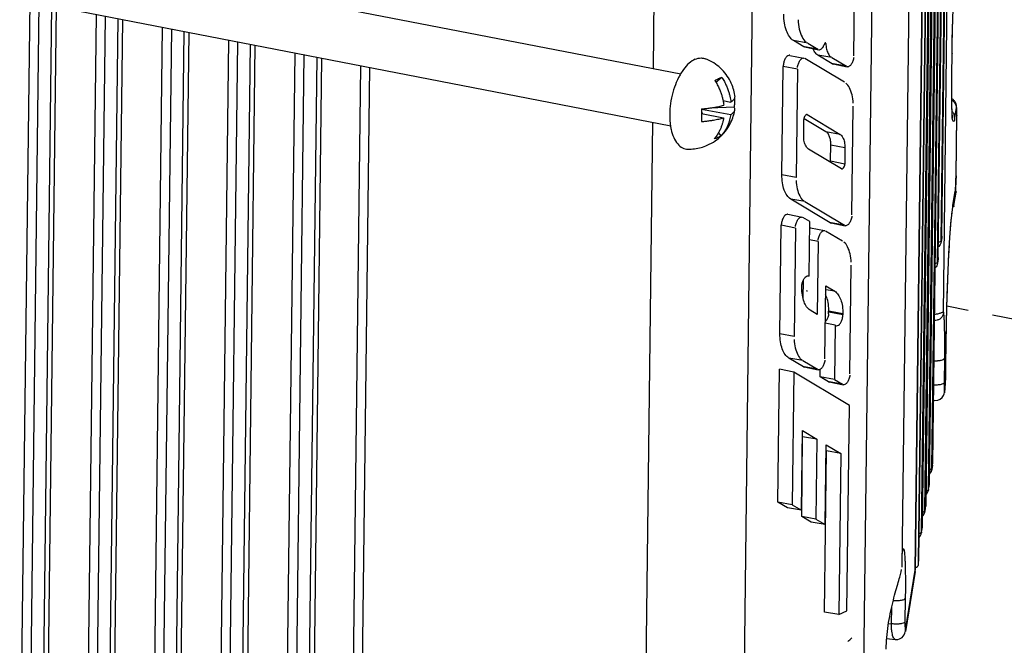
# Paper-space layout 'Layout1' of a CAD drawing. Header units: inches. Extents: x 29 to 351, y 58 to 234.
# Tile 76 of 104: x 111.89 to 116.3, y 157.7 to 160.5. Entities that reach past the tile are written whole.
import ezdxf

# ---------------------------------------------------------------- set-up
doc = ezdxf.new("R2010")
doc.units = ezdxf.units.IN
doc.header["$LTSCALE"] = 1.1
doc.header["$MEASUREMENT"] = 0
doc.linetypes.add('DASHED', pattern=[0.2, 0.1, -0.1])
doc.layers.get('0').update_dxf_attribs({"linetype": 'CONTINUOUS'})
for name, color, linetype in [('3_ALL_AXES', 7, 'CONTINUOUS'), ('6_ALL_SURFS', 7, 'CONTINUOUS'), ('7_ALL_FEATURES', 7, 'CONTINUOUS')]:
    doc.layers.add(name, color=color, linetype=linetype)

psp = doc.layouts.get("Layout1")

# ---------------------------------------------------------------- linework, layer by layer
at = {"color": 7, "linetype": 'Continuous'}
for p, q in [((115.7221, 162.1672), (115.6646, 157.468)), ((115.1288, 157.2357), (115.1862, 161.9348)), ((114.726, 160.2823), (114.7314, 160.7215)), ((114.6933, 157.6075), (114.7231, 160.0423)), ((116.0791, 159.7817), (116.0787, 159.7684)), ((116.0795, 159.8018), (116.0791, 159.7817)), ((116.0655, 159.6713), (116.0763, 159.7343)), ((116.0779, 159.7535), (116.0765, 159.7343)), ((116.0787, 159.7684), (116.0779, 159.7535)), ((116.0756, 159.7246), (116.0753, 159.7224)), ((116.0758, 159.7267), (116.0756, 159.7246)), ((116.0801, 159.7315), (116.0802, 159.7298)), ((116.0632, 159.6511), (116.065, 159.6637)), ((116.065, 159.6637), (116.0654, 159.6665)), ((116.0652, 159.6637), (116.0654, 159.6672)), ((116.0654, 159.6672), (116.0655, 159.6713)), ((116.036, 159.084), (116.0363, 159.1063)), ((115.9251, 158.2087), (115.9248, 158.206)), ((115.9252, 158.2099), (115.9251, 158.2087))]:
    psp.add_line(p, q, dxfattribs=at)
at = {"color": 4, "linetype": 'DASHED'}
psp.add_line((116.9982, 159.0335), (116.0387, 159.2196), dxfattribs=at)
at = {"color": 7, "linetype": 'Continuous'}
for points, start_tangent, end_tangent in [([(116.0763, 159.7343), (116.0787, 159.7334), (116.0801, 159.7315)], (0.999701, -0.024444), (0.274323, -0.961638)), ([(116.0363, 159.1063), (116.0374, 159.1636), (116.0397, 159.2559), (116.0433, 159.3551), (116.0478, 159.452), (116.0532, 159.5414), (116.0593, 159.6158), (116.0632, 159.6511)], (0.014224, 0.999899), (0.130893, 0.991396)), ([(116.0671, 159.664), (116.0652, 159.6637)], (-0.912013, -0.410161), (-0.997651, 0.068506)), ([(116.0655, 159.6713), (116.0679, 159.6704), (116.0692, 159.6685), (116.0693, 159.6668)], (0.999701, -0.024444), (-0.169349, -0.985556)), ([(116.0693, 159.6668), (116.0691, 159.6662), (116.0677, 159.6644), (116.0671, 159.664)], (-0.169349, -0.985556), (-0.912013, -0.410161))]:
    psp.add_spline(points, degree=3, dxfattribs=dict(at, start_tangent=start_tangent, end_tangent=end_tangent))
at = {"layer": '3_ALL_AXES', "color": 7, "linetype": 'Continuous'}
for p, q in [((111.9499, 160.8208), (114.8482, 160.2586)), ((111.9049, 160.5889), (114.8032, 160.0268))]:
    psp.add_line(p, q, dxfattribs=at)
for points, start_tangent, end_tangent in [([(114.9129, 160.3244), (114.8861, 160.307), (114.8608, 160.2792), (114.8475, 160.2591)], (-0.917444, -0.397864), (-0.511312, -0.859395)), ([(114.9129, 160.3244), (114.9395, 160.3302), (114.9593, 160.3264)], (0.917444, 0.397864), (0.933709, -0.358034)), ([(115.0908, 160.1598), (115.0903, 160.163), (115.0834, 160.1931), (115.0706, 160.2249), (115.0511, 160.2566), (115.0255, 160.2851), (114.9957, 160.308), (114.9593, 160.3264)], (-0.135169, 0.990823), (-0.932009, 0.362435)), ([(114.8475, 160.2591), (114.8383, 160.2425), (114.8201, 160.199), (114.807, 160.1513), (114.8, 160.1021), (114.7995, 160.0544), (114.8024, 160.0266)], (-0.511312, -0.859395), (0.153087, -0.988213)), ([(115.0295, 159.9817), (115.035, 159.9872), (115.0588, 160.0173), (115.0751, 160.0475), (115.0854, 160.0769), (115.09, 160.0982)], (0.716202, 0.697893), (0.15936, 0.98722)), ([(114.8024, 160.0266), (114.8053, 160.0108), (114.8173, 159.9739), (114.8347, 159.9459), (114.8565, 159.9284), (114.881, 159.9223)], (0.153087, -0.988213), (0.999879, -0.015554)), ([(114.9667, 159.9396), (115.0028, 159.9597), (115.0039, 159.9605)], (0.917444, 0.397864), (0.817738, 0.575591)), ([(115.0039, 159.9605), (115.0295, 159.9817)], (0.817738, 0.575591), (0.716202, 0.697893)), ([(114.881, 159.9223), (114.9102, 159.924), (114.939, 159.9298), (114.9667, 159.9396)], (0.999925, -0.012276), (0.917444, 0.397864))]:
    psp.add_spline(points, degree=3, dxfattribs=dict(at, start_tangent=start_tangent, end_tangent=end_tangent))
at = {"layer": '6_ALL_SURFS', "color": 7, "linetype": 'Continuous'}
for p, q in [((116.0159, 159.5325), (116.053, 162.5659)), ((116.0004, 159.4373), (116.0375, 162.4707))]:
    psp.add_line(p, q, dxfattribs=at)
at = {"layer": '7_ALL_FEATURES', "color": 7, "linetype": 'Continuous'}
for p, q in [((115.9717, 158.4954), (116.029, 163.1841)), ((116.0321, 163.2026), (115.9747, 158.514)), ((116.0321, 163.2031), (115.9748, 158.5145)), ((115.9562, 158.4002), (116.0135, 163.0889)), ((116.0166, 163.1074), (115.9592, 158.4188)), ((116.0166, 163.1079), (115.9593, 158.4193)), ((116.0233, 159.192), (116.0705, 163.0587)), ((115.9407, 158.305), (115.998, 162.9937)), ((116.001, 163.0122), (115.9437, 158.3236)), ((116.0011, 163.0127), (115.9438, 158.3241)), ((115.9855, 162.9171), (115.9282, 158.2284)), ((115.9856, 162.9175), (115.9283, 158.2289)), ((115.9691, 162.8776), (115.9101, 158.0597)), ((115.971, 162.8973), (115.9121, 158.0794)), ((115.9121, 158.0799), (115.9708, 162.8776)), ((115.9252, 158.2099), (115.9825, 162.8985)), ((115.9546, 162.7274), (115.8973, 158.0388)), ((115.8974, 158.0392), (115.9547, 162.7279)), ((116.0159, 159.532), (116.053, 162.5654)), ((116.0128, 159.5134), (116.0499, 162.5469)), ((116.0004, 159.4368), (116.0374, 162.4702)), ((115.9973, 159.4182), (116.0344, 162.4517)), ((115.8836, 161.8432), (115.8372, 158.0531)), ((115.6219, 160.3399), (115.6288, 160.9019)), ((111.8915, 156.7611), (111.9382, 160.5824)), ((111.9775, 160.5748), (111.9309, 156.7603)), ((111.9888, 156.7682), (112.0352, 160.5636)), ((112.0104, 156.7783), (112.0567, 160.5595)), ((112.1889, 156.8016), (112.2344, 160.525)), ((112.2737, 160.5174), (112.2283, 156.8008)), ((112.2862, 156.8087), (112.3315, 160.5062)), ((112.3079, 156.8188), (112.3529, 160.502)), ((112.4863, 156.8422), (112.5307, 160.4675)), ((112.5699, 160.4599), (112.5257, 156.8413)), ((112.5837, 156.8492), (112.6277, 160.4487)), ((112.6053, 156.8594), (112.6491, 160.4445)), ((112.7838, 156.8827), (112.8269, 160.4101)), ((112.8662, 160.4024), (112.8231, 156.8818)), ((115.3985, 160.3803), (115.3525, 160.4081)), ((115.416, 160.3971), (115.3525, 160.4081)), ((115.416, 160.3971), (115.462, 160.3693)), ((115.4923, 160.3957), (115.4967, 160.3948)), ((112.8811, 156.8897), (112.9239, 160.3913)), ((112.9027, 156.8999), (112.9454, 160.3871)), ((113.0812, 156.9232), (113.1231, 160.3526)), ((115.4025, 160.3796), (115.3985, 160.3803)), ((115.4025, 160.3793), (115.3985, 160.3803)), ((115.4024, 160.3795), (115.4656, 160.3672)), ((115.462, 160.3693), (115.4025, 160.3796)), ((115.4654, 160.3673), (115.4684, 160.3671)), ((113.1624, 160.345), (113.1206, 156.9224)), ((113.2201, 160.3338), (113.1785, 156.9302)), ((113.2416, 160.3296), (113.2001, 156.9404)), ((115.3364, 160.3419), (115.3995, 160.3297)), ((115.3968, 160.3298), (115.3996, 160.3297)), ((115.5801, 160.2215), (115.4029, 160.3277)), ((115.5258, 160.3041), (115.4611, 160.3429)), ((115.5246, 160.3319), (115.4611, 160.3429)), ((115.5246, 160.3319), (115.5893, 160.2931)), ((116.0604, 160.2532), (116.0616, 160.3491)), ((116.0605, 160.2537), (116.0616, 160.3496)), ((116.0616, 160.3496), (116.0616, 160.3491)), ((113.3763, 156.9634), (113.417, 160.2956)), ((113.4563, 160.288), (113.4157, 156.9625)), ((115.3006, 159.8075), (115.3066, 160.2927)), ((115.3704, 160.2808), (115.3066, 160.2927)), ((115.3704, 160.2808), (115.3645, 159.7956)), ((115.5297, 160.3034), (115.5258, 160.3041)), ((115.5258, 160.3041), (115.5296, 160.303)), ((115.5296, 160.3033), (115.5928, 160.291)), ((115.5893, 160.2931), (115.5297, 160.3034)), ((115.5955, 160.2909), (115.5927, 160.2911)), ((115.005, 160.2221), (115.0322, 160.2437)), ((116.0601, 160.2141), (116.0603, 160.2446)), ((116.0603, 160.2446), (116.0604, 160.2532)), ((116.0605, 160.2537), (116.0604, 160.2532)), ((116.0605, 160.2537), (116.0605, 160.2537)), ((116.0601, 160.1976), (116.0601, 160.2141)), ((116.0602, 160.1656), (116.0601, 160.1976)), ((115.0372, 160.14), (115.0723, 160.1332)), ((116.0602, 160.1505), (116.0602, 160.1656)), ((114.9413, 160.1019), (115.0716, 160.0766)), ((114.9414, 160.1024), (114.9417, 160.0818)), ((114.944, 160.0847), (114.9416, 160.0878)), ((115.0879, 160.1097), (114.9781, 160.1062)), ((115.6133, 159.6288), (115.6192, 160.114)), ((116.0615, 160.1067), (116.0607, 160.1197)), ((116.0802, 160.1078), (116.0734, 160.0641)), ((114.9417, 160.0836), (114.944, 160.0847)), ((114.9417, 160.0818), (115.0398, 160.0628)), ((114.9473, 160.0808), (114.944, 160.0847)), ((115.3981, 159.9826), (115.399, 160.0551)), ((115.4975, 159.9995), (115.4006, 160.0576)), ((115.414, 160.0767), (115.4122, 160.077)), ((115.414, 160.0767), (115.4122, 160.077)), ((115.414, 160.0767), (115.561, 159.9885)), ((116.0624, 160.0693), (116.0628, 160.0746)), ((116.0628, 160.0746), (116.063, 160.0821)), ((116.0795, 159.8018), (116.0829, 160.0731)), ((116.0796, 159.8023), (116.0829, 160.0736)), ((116.0829, 160.0736), (116.0829, 160.0731)), ((115.561, 159.9885), (115.4975, 159.9995)), ((115.029, 159.9822), (115.0173, 159.9963)), ((115.567, 159.8343), (115.42, 159.9225)), ((115.5181, 159.8633), (115.5192, 159.9504)), ((115.5829, 159.9284), (115.5191, 159.9404)), ((115.5829, 159.9284), (115.582, 159.8559)), ((115.582, 159.8559), (115.5182, 159.8679)), ((115.567, 159.8343), (115.5688, 159.834)), ((115.3645, 159.7956), (115.3006, 159.8075)), ((116.0796, 159.8023), (116.0795, 159.8018)), ((116.0766, 159.7342), (116.0775, 159.745)), ((116.0775, 159.745), (116.0785, 159.7629)), ((115.5172, 159.5929), (115.3401, 159.6991)), ((115.4036, 159.6881), (115.3401, 159.6991)), ((116.0699, 159.6705), (116.0802, 159.7298)), ((115.4036, 159.6881), (115.5807, 159.5819)), ((116.0693, 159.6668), (116.0694, 159.6674)), ((115.3277, 159.6308), (115.3908, 159.6185)), ((115.3881, 159.6186), (115.3909, 159.6185)), ((115.425, 159.598), (115.3942, 159.6165)), ((115.2919, 159.0964), (115.2979, 159.5816)), ((115.3617, 159.5696), (115.2979, 159.5816)), ((115.3617, 159.5696), (115.3558, 159.0844)), ((115.4221, 159.3547), (115.425, 159.598)), ((115.4289, 159.5701), (115.492, 159.5578)), ((115.4893, 159.558), (115.4921, 159.5578)), ((115.521, 159.5923), (115.5172, 159.5929)), ((115.5172, 159.5929), (115.521, 159.5919)), ((115.5807, 159.5819), (115.521, 159.5923)), ((115.521, 159.5922), (115.5842, 159.5799)), ((115.5869, 159.5798), (115.5841, 159.5799)), ((115.4629, 159.5089), (115.424, 159.5162)), ((115.5714, 159.5103), (115.4955, 159.5558)), ((116.0154, 159.5266), (116.0124, 159.508)), ((116.0128, 159.5134), (116.0124, 159.508)), ((116.0128, 159.5134), (116.0159, 159.532)), ((116.0154, 159.5266), (116.0156, 159.5277)), ((116.0159, 159.5325), (116.0156, 159.5276)), ((116.0156, 159.5277), (116.0159, 159.532)), ((116.0159, 159.532), (116.0159, 159.5325)), ((115.4629, 159.5089), (115.4589, 159.1827)), ((115.9999, 159.4314), (115.9969, 159.4128)), ((115.9973, 159.4182), (116.0004, 159.4368)), ((115.9999, 159.4314), (116.0001, 159.4325)), ((116.0004, 159.4373), (116, 159.4324)), ((116.0001, 159.4325), (116.0004, 159.4368)), ((116.0004, 159.4368), (116.0004, 159.4373)), ((115.6046, 158.9177), (115.6105, 159.4029)), ((115.9973, 159.4182), (115.9969, 159.4128)), ((115.4164, 159.3561), (115.4191, 159.3562)), ((115.4191, 159.3561), (115.4221, 159.3554)), ((115.3898, 159.303), (115.3898, 159.3074)), ((115.3958, 159.2549), (115.3968, 159.3369)), ((115.4927, 158.9847), (115.4967, 159.3107)), ((115.5371, 159.2865), (115.4965, 159.2935)), ((115.4967, 159.3107), (115.5371, 159.2865)), ((115.5098, 159.1864), (115.5101, 159.2107)), ((115.4589, 159.1827), (115.4265, 159.2022)), ((115.5738, 159.1813), (115.5099, 159.1932)), ((115.5738, 159.1857), (115.51, 159.1977)), ((115.5738, 159.1857), (115.5738, 159.1813)), ((115.5389, 159.1348), (115.4946, 159.1446)), ((115.5389, 159.1348), (115.5359, 158.8924)), ((115.5407, 159.1337), (115.5389, 159.1348)), ((115.5407, 159.1337), (115.5445, 159.1327)), ((115.3558, 159.0844), (115.2919, 159.0964)), ((116.0341, 158.926), (116.036, 159.084)), ((116.0342, 158.9265), (116.0361, 159.0845)), ((116.036, 159.084), (116.0361, 159.0845)), ((116.0361, 159.0845), (116.0361, 159.0845)), ((115.3967, 158.9489), (115.3314, 158.988)), ((115.3949, 158.977), (115.3314, 158.988)), ((116.0274, 158.9864), (116.026, 158.8773)), ((115.3949, 158.977), (115.4602, 158.9379)), ((115.4005, 158.9482), (115.3967, 158.9489)), ((115.3967, 158.9489), (115.4005, 158.9478)), ((115.4602, 158.9379), (115.4005, 158.9482)), ((115.4005, 158.9481), (115.4636, 158.9359)), ((115.2827, 158.3429), (115.29, 158.9385)), ((115.3538, 158.9244), (115.29, 158.9385)), ((115.3538, 158.9244), (115.3466, 158.3317)), ((115.6028, 158.7751), (115.3538, 158.9244)), ((115.4663, 158.9357), (115.4635, 158.9359)), ((115.472, 158.9037), (115.4724, 158.9357)), ((115.5085, 158.8818), (115.472, 158.9037)), ((115.5359, 158.8924), (115.472, 158.9037)), ((116.0342, 158.9264), (116.0341, 158.926)), ((116.0342, 158.9265), (116.0342, 158.9264)), ((115.5123, 158.8811), (115.5085, 158.8818)), ((115.5085, 158.8818), (115.5123, 158.8807)), ((115.572, 158.8708), (115.5123, 158.8811)), ((115.5123, 158.881), (115.5755, 158.8688)), ((115.5359, 158.8924), (115.572, 158.8708)), ((115.5782, 158.8686), (115.5754, 158.8688)), ((116.031, 158.8563), (116.0316, 158.8626)), ((116.0277, 158.8331), (116.0276, 158.8328)), ((116.0283, 158.8393), (116.0277, 158.8331)), ((116.0283, 158.8395), (116.0292, 158.8449)), ((116.0292, 158.8449), (116.0293, 158.8455)), ((116.0293, 158.8455), (116.0302, 158.8508)), ((116.0297, 158.8454), (116.0296, 158.8449)), ((116.0301, 158.8504), (116.0297, 158.8454)), ((115.5916, 157.857), (115.6028, 158.7751)), ((115.9783, 158.7988), (115.9818, 158.7984)), ((115.9819, 158.7984), (115.9818, 158.7984)), ((115.3878, 158.307), (115.3922, 158.6641)), ((115.3893, 158.2791), (115.3936, 158.6361)), ((115.3922, 158.6641), (115.4575, 158.6249)), ((115.4575, 158.6249), (115.3936, 158.6361)), ((115.4575, 158.6249), (115.4531, 158.2678)), ((115.4943, 158.2431), (115.4987, 158.6002)), ((115.4987, 158.6002), (115.564, 158.561)), ((115.4914, 157.8519), (115.5002, 158.5722)), ((115.564, 158.561), (115.5002, 158.5722)), ((115.564, 158.561), (115.5552, 157.8412)), ((115.9743, 158.5086), (115.9712, 158.4898)), ((115.9717, 158.4954), (115.9747, 158.514)), ((115.9742, 158.5086), (115.9746, 158.5119)), ((115.9746, 158.5119), (115.9747, 158.5142)), ((115.9747, 158.514), (115.9748, 158.5143)), ((115.9748, 158.5143), (115.9748, 158.5145)), ((115.9711, 158.4895), (115.9715, 158.4922)), ((115.9717, 158.4948), (115.9712, 158.4899)), ((115.9715, 158.4922), (115.9717, 158.4948)), ((115.9717, 158.4954), (115.9717, 158.4948)), ((115.9562, 158.4002), (115.9592, 158.4188)), ((115.9581, 158.4101), (115.9589, 158.4151)), ((115.9589, 158.4151), (115.9592, 158.4191)), ((115.9592, 158.4188), (115.9593, 158.4193)), ((115.9561, 158.3988), (115.9559, 158.3964)), ((115.9562, 158.4002), (115.9561, 158.3988)), ((115.3253, 158.3174), (115.2827, 158.3429)), ((115.3466, 158.3317), (115.2827, 158.3429)), ((115.3466, 158.3317), (115.3878, 158.307)), ((115.9438, 158.324), (115.9438, 158.3241)), ((115.3878, 158.307), (115.3253, 158.3174)), ((115.9406, 158.3036), (115.9404, 158.3012)), ((115.9407, 158.305), (115.9406, 158.3036)), ((115.9407, 158.305), (115.9437, 158.3236)), ((115.9426, 158.3149), (115.9434, 158.3199)), ((115.9434, 158.3199), (115.9436, 158.322)), ((115.9436, 158.322), (115.9437, 158.3239)), ((115.9437, 158.3236), (115.9438, 158.324)), ((115.4319, 158.2535), (115.3893, 158.2791)), ((115.4531, 158.2678), (115.3893, 158.2791)), ((115.4943, 158.2431), (115.4319, 158.2535)), ((115.4531, 158.2678), (115.4943, 158.2431)), ((115.9252, 158.2099), (115.9282, 158.2284)), ((115.9271, 158.2197), (115.9279, 158.2247)), ((115.9279, 158.2247), (115.9282, 158.2287)), ((115.9282, 158.2284), (115.9283, 158.2289)), ((115.8389, 158.1134), (115.8397, 158.1176)), ((115.839, 158.1133), (115.8395, 158.1189)), ((115.8397, 158.1176), (115.8401, 158.1192)), ((115.8501, 158.1019), (115.8503, 158.0995)), ((115.8519, 158.062), (115.8522, 158.0533)), ((115.9121, 158.0794), (115.9121, 158.0799)), ((115.8343, 158.0323), (115.8363, 158.0422)), ((115.8969, 158.0334), (115.8531, 157.7649)), ((115.8536, 157.7704), (115.8973, 158.0388)), ((115.8968, 158.0335), (115.8972, 158.0368)), ((115.8972, 158.0368), (115.8973, 158.0391)), ((115.8973, 158.0387), (115.8974, 158.0392)), ((115.8974, 158.0392), (115.8974, 158.0393)), ((115.8526, 157.9135), (115.8513, 157.8081)), ((115.5552, 157.8412), (115.4914, 157.8519)), ((115.5552, 157.8412), (115.5916, 157.857)), ((115.7909, 157.7995), (115.7919, 157.8732)), ((115.7777, 157.8006), (115.7909, 157.7994)), ((115.8513, 157.8081), (115.8512, 157.79)), ((115.8536, 157.7704), (115.8532, 157.7656)), ((115.8532, 157.7656), (115.8532, 157.7651)), ((115.7698, 157.7339), (115.8077, 157.7294))]:
    psp.add_line(p, q, dxfattribs=at)
for points in [[(116.0616, 160.3495), (116.0619, 160.3693), (116.0627, 160.4126), (116.0639, 160.4579), (116.0654, 160.504), (116.0673, 160.5492), (116.0694, 160.5927), (116.0717, 160.6337), (116.0743, 160.6705), (116.077, 160.7017), (116.0796, 160.7254)], [(116.0617, 160.0964), (116.0615, 160.1008), (116.0614, 160.1055), (116.0612, 160.1105), (116.061, 160.1156), (116.0609, 160.1211), (116.0608, 160.1268), (116.0606, 160.1328), (116.0605, 160.139), (116.0604, 160.1455), (116.0603, 160.1522), (116.0602, 160.1591), (116.0602, 160.1663), (116.0601, 160.1736), (116.0601, 160.1812), (116.0601, 160.1891), (116.0601, 160.1971), (116.0601, 160.2053), (116.0601, 160.2137), (116.0602, 160.2223), (116.0602, 160.231), (116.0603, 160.24), (116.0604, 160.249), (116.0605, 160.2537)], [(116.083, 160.0798), (116.083, 160.0843), (116.083, 160.0884), (116.0829, 160.0922), (116.0829, 160.0957), (116.0828, 160.0989), (116.0827, 160.1019), (116.0826, 160.1046), (116.0825, 160.107), (116.0824, 160.1092), (116.0822, 160.1113), (116.082, 160.1133), (116.0818, 160.1153), (116.0815, 160.1174), (116.081, 160.1198), (116.0804, 160.1224), (116.0795, 160.1251), (116.0784, 160.128), (116.0771, 160.1309), (116.0755, 160.1336), (116.0739, 160.1362), (116.072, 160.1385), (116.0701, 160.1406), (116.0682, 160.1424), (116.0662, 160.1441), (116.0642, 160.1455), (116.0622, 160.1468), (116.0604, 160.1478)], [(116.0648, 160.0589), (116.0648, 160.0589), (116.0647, 160.0591), (116.0646, 160.0597), (116.0644, 160.0607), (116.0643, 160.062), (116.0641, 160.0635), (116.0639, 160.0653), (116.0636, 160.0674), (116.0634, 160.0697), (116.0632, 160.0722), (116.063, 160.0749), (116.0628, 160.0779), (116.0625, 160.0811), (116.0623, 160.0846), (116.0621, 160.0883), (116.0619, 160.0922), (116.0617, 160.0964)], [(116.0829, 160.0736), (116.0829, 160.0752), (116.083, 160.0798)], [(116.0785, 159.7629), (116.0793, 159.7862), (116.0796, 159.8007)], [(116.0361, 159.0845), (116.0369, 159.1379), (116.0386, 159.2165), (116.0411, 159.2979), (116.0443, 159.3788), (116.048, 159.4561), (116.0523, 159.5276), (116.057, 159.5896), (116.0618, 159.6389), (116.0653, 159.6637)], [(116.0325, 158.8767), (116.0329, 158.8844), (116.0333, 158.8924), (116.0336, 158.9006), (116.0338, 158.909), (116.034, 158.9169), (116.0341, 158.9242), (116.0341, 158.9264)], [(116.0297, 158.8454), (116.0304, 158.8508), (116.031, 158.8563)], [(116.0316, 158.8626), (116.0321, 158.8694), (116.0325, 158.8767)], [(115.9819, 158.7984), (115.984, 158.7982), (115.9975, 158.7993), (116.0091, 158.8043), (116.0179, 158.8118), (116.0236, 158.8202)], [(116.0236, 158.8202), (116.0266, 158.8282), (116.0277, 158.8331)], [(116.0276, 158.8328), (116.0282, 158.8363), (116.0296, 158.8448)], [(115.9599, 158.4675), (115.9611, 158.4688), (115.9627, 158.4706), (115.9641, 158.4726)], [(115.9641, 158.4726), (115.9655, 158.4747), (115.9668, 158.4769), (115.9679, 158.4793)], [(115.9679, 158.4793), (115.969, 158.4817), (115.9699, 158.4845), (115.9706, 158.4872), (115.9711, 158.4895)], [(115.9444, 158.3746), (115.9458, 158.3762), (115.9476, 158.3784), (115.9493, 158.3808), (115.951, 158.3834), (115.9525, 158.3861), (115.9538, 158.3892), (115.955, 158.3925), (115.9558, 158.3961), (115.9561, 158.3988)], [(115.9559, 158.3964), (115.9565, 158.4001), (115.9581, 158.4101)], [(115.9289, 158.2794), (115.9303, 158.281), (115.9321, 158.2832), (115.9338, 158.2856), (115.9355, 158.2882), (115.937, 158.291), (115.9383, 158.294), (115.9395, 158.2973), (115.9403, 158.3009), (115.9406, 158.3036)], [(115.9404, 158.3012), (115.941, 158.3049), (115.9426, 158.3149)], [(115.9436, 158.322), (115.9436, 158.3221), (115.9437, 158.323), (115.9437, 158.3237)], [(115.9177, 158.1895), (115.9192, 158.1917), (115.9206, 158.1942), (115.922, 158.1968), (115.9231, 158.1996), (115.9241, 158.2027), (115.9248, 158.206), (115.9251, 158.2087)], [(115.9248, 158.206), (115.9254, 158.2097), (115.9271, 158.2197)], [(115.9145, 158.1854), (115.9161, 158.1873), (115.9177, 158.1895)], [(115.8081, 157.7294), (115.8123, 157.7291), (115.8194, 157.7297), (115.826, 157.7315), (115.8322, 157.7345), (115.8381, 157.7386), (115.8435, 157.7438), (115.8481, 157.7504), (115.8512, 157.7573), (115.8527, 157.7628), (115.8532, 157.7656)]]:
    psp.add_lwpolyline(points, dxfattribs=at)
for centre, major_axis, ratio, start_param, end_param in [((116.3123, 159.1421), (-1.8912, 0.3802), 0.019704, 1.077033, 1.080416), ((114.9409, 158.0574), (0.786, -0.1242), 0.607475, -0.497958, -0.454665)]:
    psp.add_ellipse(centre, major_axis=major_axis, ratio=ratio, start_param=start_param, end_param=end_param, dxfattribs=at)
for points, start_tangent, end_tangent in [([(116.0616, 160.3491), (116.0618, 160.365), (116.0621, 160.3809), (116.0627, 160.4127), (116.0644, 160.4752), (116.0666, 160.5353), (116.0693, 160.5916), (116.0723, 160.6426), (116.0754, 160.6856), (116.077, 160.7034), (116.0786, 160.7185), (116.0802, 160.7312), (116.0808, 160.7358)], (0.010945, 0.99994), (0.145843, 0.989308)), ([(115.3525, 160.4081), (115.3346, 160.4257), (115.3208, 160.4522), (115.3124, 160.4865), (115.3094, 160.5264)], (-0.857759, 0.514053), (0.012219, 0.999925)), ([(115.3731, 160.5004), (115.3785, 160.4586), (115.3908, 160.4245), (115.4091, 160.4012)], (-0.012219, -0.999925), (0.857759, -0.514053)), ([(115.4753, 160.3694), (115.4848, 160.3792), (115.4921, 160.3947)], (0.834292, 0.551323), (0.307118, 0.951671)), ([(115.4931, 160.3967), (115.4921, 160.3947)], (-0.629698, -0.77684), (-0.307118, -0.951671)), ([(115.495, 160.3977), (115.4948, 160.3978), (115.4933, 160.3969), (115.4931, 160.3967)], (-0.965247, 0.261339), (-0.629698, -0.77684)), ([(115.4967, 160.3948), (115.496, 160.397), (115.495, 160.3977)], (-0.065761, 0.997835), (-0.965247, 0.261339)), ([(115.4967, 160.3948), (115.5005, 160.3699), (115.5081, 160.3495), (115.5191, 160.3352)], (0.065761, -0.997835), (0.857705, -0.514143)), ([(115.4611, 160.3429), (115.4479, 160.3568), (115.4406, 160.3717)], (-0.857705, 0.514143), (-0.354402, 0.935093)), ([(115.4684, 160.3666), (115.4753, 160.3694)], (0.998498, 0.05478), (0.834292, 0.551323)), ([(115.3363, 160.3423), (115.3314, 160.3418), (115.3224, 160.3362), (115.3144, 160.3247), (115.309, 160.3094), (115.3066, 160.2927)], (-0.996694, 0.081242), (-0.012225, -0.999925)), ([(115.3705, 160.2877), (115.3743, 160.3046), (115.3813, 160.3188), (115.3903, 160.3277), (115.3967, 160.3303)], (0.012225, 0.999925), (0.998439, 0.055855)), ([(115.6218, 160.333), (115.618, 160.3161), (115.6109, 160.3019), (115.6019, 160.293), (115.5955, 160.2904)], (-0.012226, -0.999925), (-0.998463, -0.055414)), ([(115.0003, 160.2299), (115.0092, 160.2341), (115.0176, 160.2379)], (0.899484, 0.436953), (0.917444, 0.397864)), ([(115.0003, 160.2299), (115.0119, 160.2105), (115.0208, 160.1922), (115.0276, 160.175), (115.0327, 160.1592), (115.0363, 160.1448), (115.0373, 160.1401)], (0.55011, -0.835092), (0.195718, -0.98066)), ([(115.0176, 160.2379), (115.0253, 160.2411), (115.0322, 160.2437)], (0.917444, 0.397864), (0.940802, 0.338958)), ([(115.0322, 160.2437), (115.0437, 160.2243), (115.0527, 160.206), (115.0595, 160.1888), (115.0645, 160.173), (115.0681, 160.1586), (115.0707, 160.1454), (115.0723, 160.1332)], (0.55011, -0.835092), (0.110903, -0.993831)), ([(115.6194, 160.1275), (115.6144, 160.1655), (115.6031, 160.1963), (115.5866, 160.2176)], (0.012225, 0.999925), (-0.857698, 0.514154)), ([(115.0373, 160.1401), (115.0388, 160.1316), (115.0405, 160.1194)], (0.195718, -0.98066), (0.110903, -0.993831)), ([(115.0723, 160.1332), (115.0781, 160.1371), (115.0826, 160.141), (115.0863, 160.1451), (115.089, 160.1495), (115.09, 160.1519)], (0.851543, 0.524284), (0.314733, 0.94918)), ([(115.0879, 160.1097), (115.09, 160.1286), (115.0902, 160.1475), (115.09, 160.152)], (0.156653, 0.987654), (-0.059992, 0.998199)), ([(115.09, 160.1519), (115.0907, 160.1545), (115.0908, 160.1598)], (0.314733, 0.94918), (-0.133866, 0.990999)), ([(116.0607, 160.1197), (116.0602, 160.1505)], (-0.044301, 0.999018), (0.001446, 0.999999)), ([(116.0607, 160.1412), (116.0632, 160.1396), (116.0692, 160.1347), (116.074, 160.1286), (116.0775, 160.1219), (116.0795, 160.1148), (116.0801, 160.1113), (116.0802, 160.1078)], (0.866461, -0.499245), (-0.012, -0.999928)), ([(114.9414, 160.1024), (114.9618, 160.1042), (114.9797, 160.1064), (114.9949, 160.1087), (115.008, 160.1111), (115.0196, 160.1137), (115.0303, 160.1164), (115.0405, 160.1194)], (0.997471, 0.071074), (0.952848, 0.303449)), ([(115.0716, 160.0766), (115.0774, 160.0805), (115.0819, 160.0844), (115.0856, 160.0885), (115.0883, 160.0929), (115.09, 160.0979), (115.09, 160.0982)], (0.851543, 0.524284), (0.157748, 0.987479)), ([(115.09, 160.0982), (115.09, 160.1035), (115.0879, 160.1097)], (0.157748, 0.987479), (-0.46452, 0.885563)), ([(116.063, 160.0821), (116.0615, 160.1067)], (-0.005758, 0.999983), (-0.081504, 0.996673)), ([(116.0707, 160.078), (116.0706, 160.0783), (116.0623, 160.0907), (116.0618, 160.0912)], (-0.37796, 0.925822), (-0.710965, 0.703227)), ([(116.0829, 160.0731), (116.0829, 160.0879), (116.0827, 160.1005), (116.0822, 160.1088), (116.0813, 160.1116), (116.0802, 160.1078)], (0.014722, 0.999892), (-0.176683, -0.984268)), ([(114.9417, 160.0818), (114.9415, 160.0642), (114.9407, 160.0458)], (-0.000291, -1), (-0.055789, -0.998443)), ([(114.9407, 160.0458), (114.9611, 160.0476), (114.979, 160.0498), (114.9942, 160.0521), (115.0073, 160.0545), (115.0189, 160.0571), (115.0296, 160.0598), (115.0398, 160.0628)], (0.997471, 0.071074), (0.952848, 0.303449)), ([(115.0398, 160.0628), (115.0378, 160.0513), (115.035, 160.0392), (115.031, 160.0262), (115.0256, 160.0125), (115.0184, 159.998), (115.0091, 159.9832), (114.9971, 159.9684)], (-0.140857, -0.99003), (-0.676468, -0.736472)), ([(115.0716, 160.0766), (115.0697, 160.0651), (115.0668, 160.053), (115.0629, 160.0401), (115.0575, 160.0263), (115.0503, 160.0118), (115.041, 159.997), (115.029, 159.9822)], (-0.140857, -0.99003), (-0.676468, -0.736472)), ([(115.4007, 160.0642), (115.399, 160.0551)], (-0.307789, -0.951455), (-0.012225, -0.999925)), ([(115.4122, 160.0771), (115.4091, 160.0763), (115.4043, 160.0719), (115.4007, 160.0642)], (-1, -0.000663), (-0.307789, -0.951455)), ([(116.0624, 160.0604), (116.0624, 160.0693)], (-0.112738, 0.993625), (0.074234, 0.997241)), ([(116.0734, 160.0641), (116.0693, 160.0466), (116.0656, 160.0508), (116.0624, 160.0604)], (-0.152887, -0.988244), (-0.112738, 0.993625)), ([(116.0734, 160.0641), (116.0727, 160.0713), (116.0707, 160.078)], (0.011441, 0.999935), (-0.37796, 0.925822)), ([(115.0144, 159.9737), (115.006, 159.9706), (114.9971, 159.9684)], (-0.917444, -0.397864), (-0.980381, -0.197111)), ([(115.029, 159.9822), (115.0221, 159.9776), (115.0144, 159.9737)], (-0.796758, -0.604299), (-0.917444, -0.397864)), ([(115.42, 159.9225), (115.4086, 159.9353), (115.4008, 159.9564), (115.3981, 159.9826)], (-0.857856, 0.51389), (0.012225, 0.999925)), ([(115.5192, 159.9504), (115.5164, 159.9696), (115.5106, 159.9854), (115.5023, 159.9967)], (0.012226, 0.999925), (-0.857658, 0.51422)), ([(115.561, 159.9885), (115.5724, 159.9757), (115.5801, 159.9546), (115.5829, 159.9284)], (0.857658, -0.51422), (-0.012226, -0.999925)), ([(115.5688, 159.8339), (115.5719, 159.8347), (115.5767, 159.8391), (115.5803, 159.8468), (115.582, 159.8559)], (1, 0.000817), (0.012225, 0.999925)), ([(115.3401, 159.6991), (115.3237, 159.7153), (115.3111, 159.7396), (115.3033, 159.771), (115.3006, 159.8075)], (-0.857677, 0.514188), (0.012225, 0.999925)), ([(115.3643, 159.7821), (115.3693, 159.7441), (115.3805, 159.7133), (115.3971, 159.692)], (-0.012225, -0.999925), (0.857677, -0.514188)), ([(115.3277, 159.6311), (115.3227, 159.6306), (115.3137, 159.625), (115.3058, 159.6136), (115.3003, 159.5982), (115.2979, 159.5816)], (-0.996695, 0.081239), (-0.012225, -0.999925)), ([(115.3618, 159.5766), (115.3656, 159.5935), (115.3726, 159.6077), (115.3816, 159.6166), (115.388, 159.6191)], (0.012225, 0.999925), (0.998466, 0.055363)), ([(115.6132, 159.6219), (115.6094, 159.605), (115.6023, 159.5908), (115.5933, 159.5819), (115.5869, 159.5793)], (-0.012225, -0.999925), (-0.998466, -0.055359)), ([(115.4289, 159.5705), (115.4247, 159.5701)], (-0.996694, 0.081243), (-0.974189, -0.225736)), ([(115.463, 159.5159), (115.4668, 159.5328), (115.4739, 159.547), (115.4829, 159.5559), (115.4893, 159.5585)], (0.012225, 0.999925), (0.998442, 0.055803)), ([(116.0101, 159.5098), (116.0128, 159.5134)], (0.812647, 0.582757), (0.160778, 0.986991)), ([(115.6107, 159.4163), (115.6057, 159.4542), (115.5944, 159.4851), (115.5779, 159.5064)], (0.012225, 0.999925), (-0.857761, 0.514049)), ([(116.0085, 159.4961), (116.0022, 159.4872), (116.0011, 159.4861)], (-0.456708, -0.889617), (-0.708657, -0.705553)), ([(116.0013, 159.5061), (116.0024, 159.5064), (116.0098, 159.5096), (116.0101, 159.5098)], (0.965949, 0.258731), (0.812647, 0.582757)), ([(116.0124, 159.508), (116.0085, 159.4961)], (-0.160778, -0.986991), (-0.456708, -0.889617)), ([(115.993, 159.4009), (115.9867, 159.392), (115.9856, 159.3909)], (-0.456708, -0.889617), (-0.708659, -0.705552)), ([(115.9858, 159.4109), (115.9869, 159.4112), (115.9943, 159.4144), (115.9945, 159.4146)], (0.96595, 0.25873), (0.812647, 0.582757)), ([(115.9969, 159.4128), (115.993, 159.4009)], (-0.160778, -0.986991), (-0.456708, -0.889617)), ([(115.9945, 159.4146), (115.9973, 159.4182)], (0.812647, 0.582757), (0.160778, 0.986991)), ([(115.3898, 159.3074), (115.3921, 159.3231), (115.3973, 159.3383), (115.405, 159.3497), (115.4138, 159.3555), (115.4164, 159.3561)], (0.012214, 0.999925), (0.987274, 0.15903)), ([(115.4113, 159.2173), (115.3996, 159.2399), (115.3923, 159.269), (115.3898, 159.303)], (-0.574129, 0.818765), (0.012225, 0.999925)), ([(115.5101, 159.2107), (115.5055, 159.2456), (115.4964, 159.2713)], (0.012225, 0.999925), (-0.414434, 0.910079)), ([(115.5371, 159.2865), (115.5523, 159.2714), (115.564, 159.2488), (115.5713, 159.2197), (115.5738, 159.1857)], (0.857709, -0.514136), (-0.012225, -0.999925)), ([(115.4265, 159.2022), (115.4113, 159.2173)], (-0.857699, 0.514152), (-0.574129, 0.818765)), ([(115.5098, 159.1864), (115.5061, 159.1698), (115.4992, 159.1559), (115.4952, 159.151)], (-0.012225, -0.999925), (-0.709678, -0.704526)), ([(115.5493, 159.1331), (115.5582, 159.1386), (115.566, 159.1498), (115.5714, 159.1649), (115.5738, 159.1813)], (0.962949, 0.269684), (0.012225, 0.999925)), ([(116.0233, 159.192), (116.0217, 159.182), (116.0162, 159.1711), (116.0074, 159.1625), (115.9955, 159.1573), (115.9826, 159.1553)], (-0.012233, -0.999925), (-0.99906, -0.043354)), ([(115.983, 159.184), (115.9928, 159.1854), (116.0028, 159.1876), (116.0073, 159.1888), (116.0112, 159.19), (116.0175, 159.1921), (116.0199, 159.1928), (116.0216, 159.193), (116.0223, 159.193), (116.023, 159.1927), (116.0233, 159.192)], (0.993678, 0.112271), (0.136665, -0.990617)), ([(116.0233, 159.192), (116.0235, 159.1901), (116.0237, 159.1873), (116.0242, 159.1822), (116.0245, 159.1785), (116.0251, 159.1706), (116.0256, 159.1618), (116.0265, 159.1413), (116.0271, 159.1171), (116.0276, 159.0895), (116.0278, 159.0584), (116.0277, 159.024), (116.0276, 159.0056), (116.0275, 158.9961), (116.0274, 158.9864)], (0.109786, -0.993955), (-0.013013, -0.999915)), ([(115.5445, 159.1326), (115.5493, 159.1331)], (0.996825, -0.079623), (0.962949, 0.269684)), ([(115.3314, 158.988), (115.3151, 159.0042), (115.3024, 159.0285), (115.2947, 159.0598), (115.2919, 159.0964)], (-0.857665, 0.514209), (0.012218, 0.999925)), ([(115.3556, 159.071), (115.3606, 159.033), (115.3718, 159.0021), (115.3884, 158.9809)], (-0.012218, -0.999925), (0.857665, -0.514209)), ([(115.9804, 158.9762), (115.9806, 158.9762), (115.9856, 158.976), (115.9908, 158.9759), (115.9961, 158.9761), (116.0014, 158.9765), (116.0064, 158.9771), (116.011, 158.9779), (116.0152, 158.9788), (116.0218, 158.9811), (116.0241, 158.9824), (116.0257, 158.9837), (116.0263, 158.9843), (116.0268, 158.985), (116.0274, 158.9864)], (0.998059, -0.062271), (0.170218, 0.985407)), ([(115.4926, 158.9778), (115.4888, 158.9609), (115.4817, 158.9467), (115.4728, 158.9378), (115.4663, 158.9352)], (-0.012225, -0.999925), (-0.998452, -0.055624)), ([(115.6045, 158.9107), (115.6007, 158.8938), (115.5936, 158.8796), (115.5846, 158.8707), (115.5782, 158.8681)], (-0.012225, -0.999925), (-0.998467, -0.05535)), ([(116.0324, 158.8754), (116.0332, 158.8925), (116.0338, 158.91), (116.0341, 158.926)], (0.059981, 0.9982), (0.009494, 0.999955)), ([(116.026, 158.8773), (116.0242, 158.8745), (116.0223, 158.8731), (116.0199, 158.8719), (116.0133, 158.8697), (116.0051, 158.8681), (115.9955, 158.8671), (115.9853, 158.8669), (115.9802, 158.8671), (115.9791, 158.8672)], (-0.167175, -0.985927), (-0.998108, 0.061484)), ([(116.026, 158.8773), (116.026, 158.8745), (116.026, 158.8717), (116.0259, 158.8664), (116.026, 158.8572), (116.0262, 158.8495), (116.0263, 158.8464), (116.0264, 158.8437), (116.0266, 158.8414), (116.0268, 158.8396), (116.0269, 158.8389), (116.027, 158.8383), (116.0271, 158.8378), (116.0272, 158.8376)], (-0.013781, -0.999905), (0.312196, -0.950018)), ([(116.0302, 158.8508), (116.0313, 158.8608), (116.0324, 158.8754)], (0.152625, 0.988284), (0.059981, 0.9982)), ([(116.0272, 158.8376), (116.0272, 158.8374), (116.0274, 158.8372), (116.0276, 158.8372), (116.0278, 158.8375), (116.028, 158.8381), (116.0281, 158.8386), (116.0283, 158.8393), (116.0283, 158.8395)], (0.312196, -0.950018), (0.167315, 0.985903)), ([(115.9818, 158.7984), (115.98, 158.799), (115.9779, 158.8005), (115.9775, 158.8009)], (-0.991685, 0.128686), (-0.682614, 0.730779)), ([(115.9685, 158.4807), (115.9668, 158.4773), (115.9648, 158.4739), (115.9625, 158.4708), (115.9598, 158.4679), (115.9591, 158.4672)], (-0.391798, -0.920051), (-0.739423, -0.673241)), ([(115.9602, 158.4883), (115.9623, 158.4889), (115.9654, 158.4901), (115.9689, 158.4919)], (0.965004, 0.262234), (0.826704, 0.562638)), ([(115.9712, 158.4899), (115.9708, 158.4881), (115.9685, 158.4808), (115.9685, 158.4807)], (-0.166426, -0.986054), (-0.391798, -0.920051)), ([(115.9689, 158.4919), (115.9698, 158.4926), (115.9706, 158.4933), (115.9711, 158.494), (115.9715, 158.4947), (115.9717, 158.4954)], (0.826704, 0.562638), (0.162423, 0.986721)), ([(115.9447, 158.3931), (115.9468, 158.3938), (115.9499, 158.3949), (115.9543, 158.3974), (115.9545, 158.3976)], (0.965004, 0.262234), (0.750217, 0.661192)), ([(115.9545, 158.3976), (115.955, 158.3981), (115.9556, 158.3988), (115.956, 158.3995), (115.9562, 158.4002)], (0.750217, 0.661192), (0.162422, 0.986721)), ([(115.9292, 158.2979), (115.9313, 158.2986), (115.9344, 158.2997), (115.9388, 158.3022), (115.939, 158.3024)], (0.965004, 0.262234), (0.750225, 0.661182)), ([(115.939, 158.3024), (115.9395, 158.3029), (115.9401, 158.3036), (115.9405, 158.3043), (115.9407, 158.305)], (0.750225, 0.661182), (0.162421, 0.986722)), ([(115.9137, 158.2027), (115.9158, 158.2034), (115.9189, 158.2045), (115.9233, 158.207), (115.9235, 158.2072)], (0.965004, 0.262235), (0.750212, 0.661197)), ([(115.9235, 158.2072), (115.924, 158.2077), (115.9246, 158.2084), (115.925, 158.2091), (115.9252, 158.2099)], (0.750212, 0.661197), (0.162421, 0.986722)), ([(115.8395, 158.1189), (115.8402, 158.1231), (115.841, 158.1267), (115.8418, 158.1296), (115.8425, 158.1318), (115.8433, 158.1334), (115.8436, 158.1339), (115.844, 158.1343), (115.8444, 158.1344), (115.8447, 158.1344), (115.8454, 158.1337), (115.8461, 158.1324), (115.8467, 158.1303), (115.8473, 158.1279)], (0.171524, 0.98518), (0.196919, -0.98042)), ([(115.8473, 158.1279), (115.8474, 158.1274), (115.848, 158.1239), (115.8491, 158.1144), (115.8501, 158.1022), (115.8501, 158.1019)], (0.196919, -0.98042), (0.068121, -0.997677)), ([(115.8503, 158.0995), (115.851, 158.0872), (115.8517, 158.0696), (115.8519, 158.062)], (0.064245, -0.997934), (0.029261, -0.999572)), ([(115.7674, 157.6857), (115.77, 157.7384), (115.7762, 157.792), (115.7854, 157.8443), (115.7964, 157.8936), (115.808, 157.9381), (115.819, 157.9766), (115.828, 158.0082), (115.8343, 158.0323)], (0.012235, 0.999925), (0.2221, 0.975024)), ([(115.8522, 158.0533), (115.8523, 158.0495), (115.8527, 158.027), (115.8529, 158.0022), (115.853, 157.975), (115.8529, 157.9455), (115.8528, 157.9298), (115.8526, 157.9135)], (0.024665, -0.999696), (-0.013379, -0.99991)), ([(115.8976, 158.0515), (115.9065, 158.0553)], (0.965907, 0.25889), (0.836503, 0.547963)), ([(115.9065, 158.0553), (115.9101, 158.0597)], (0.836503, 0.547963), (0.096025, 0.995379)), ([(115.7991, 157.9039), (115.8012, 157.9037), (115.8109, 157.9031), (115.8214, 157.9033), (115.8316, 157.9042), (115.8404, 157.906), (115.847, 157.9083), (115.851, 157.9108), (115.8526, 157.9135)], (0.993591, -0.113036), (0.16561, 0.986191)), ([(115.8513, 157.8081), (115.8476, 157.8037), (115.8376, 157.8002), (115.8232, 157.798), (115.8067, 157.7978), (115.7909, 157.7995)], (-0.152855, -0.988249), (-0.990111, 0.140289)), ([(115.8077, 157.7294), (115.8075, 157.7294), (115.8053, 157.7302), (115.8032, 157.7319), (115.8012, 157.7345), (115.7976, 157.7421), (115.7947, 157.7527), (115.7925, 157.766), (115.7912, 157.7817), (115.791, 157.7903), (115.7909, 157.7948), (115.7909, 157.7995)], (-0.994332, 0.106318), (0.012246, 0.999925)), ([(115.8512, 157.79), (115.8513, 157.7877), (115.8515, 157.78), (115.8516, 157.7768), (115.8517, 157.7741), (115.8519, 157.7719), (115.8521, 157.7702), (115.8522, 157.7695), (115.8523, 157.7689), (115.8524, 157.7684), (115.8525, 157.7683)], (0.010015, -0.99995), (0.342218, -0.939621)), ([(115.8525, 157.7683), (115.8525, 157.7681), (115.8527, 157.7679), (115.8529, 157.768), (115.8531, 157.7684), (115.8533, 157.7691), (115.8535, 157.7697), (115.8536, 157.7704)], (0.342218, -0.939621), (0.186617, 0.982433))]:
    psp.add_spline(points, degree=3, dxfattribs=dict(at, start_tangent=start_tangent, end_tangent=end_tangent))

doc.saveas('drawing.dxf')
